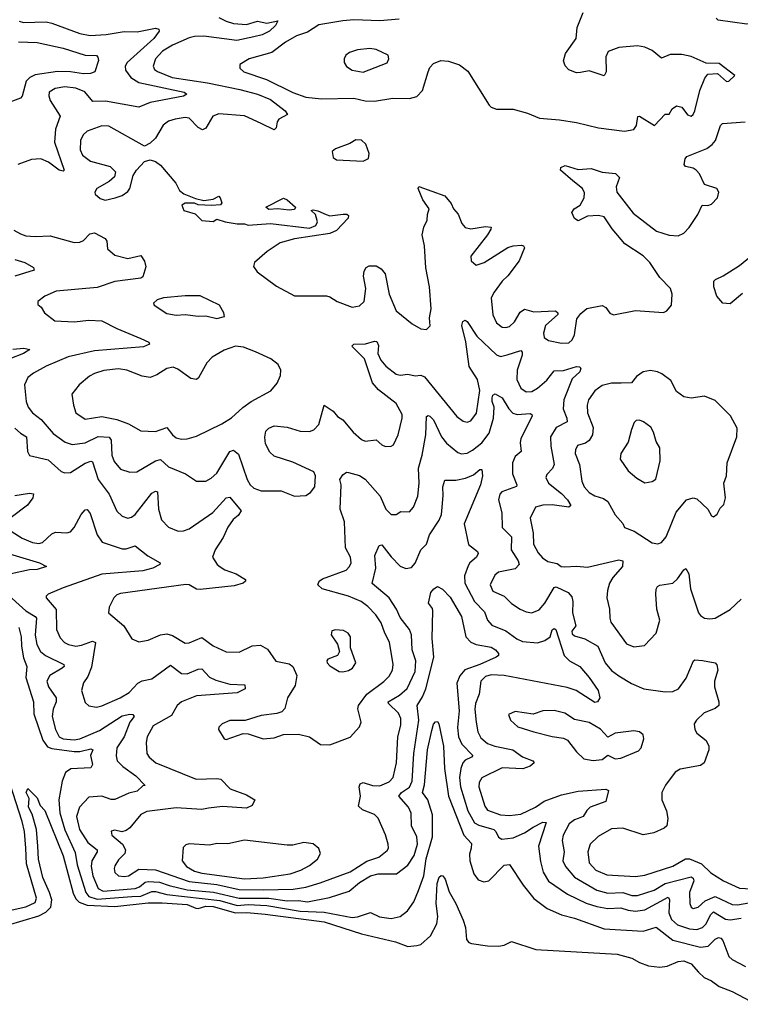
# Model space of a CAD drawing. Extents: x 1550320 to 1685906, y 509093 to 640511.
# Tile 12 of 256: x 1564661 to 1568550, y 518001 to 523317. Entities that reach past the tile are written whole.
import ezdxf

# ---------------------------------------------------------------- set-up
doc = ezdxf.new("R2010")
doc.units = 0

msp = doc.modelspace()

# ---------------------------------------------------------------- linework, layer by layer
at = {"layer": '0CON20XD'}
for points in [[(1564658.3, 523308.3), (1564681.5, 523301.5), (1564804.3, 523304.3), (1564835, 523298.6), (1564985, 523242.7), (1565042.2, 523232.2), (1565127.1, 523237.1), (1565225, 523253), (1565295, 523250.6), (1565395, 523270.3), (1565412.5, 523265), (1565414.5, 523255), (1565384.7, 523215), (1565240.4, 523085), (1565231.1, 523065), (1565232.7, 523045), (1565260.7, 523005), (1565305, 522977), (1565548.8, 522925), (1565563.8, 522915), (1565545.8, 522904.2), (1565365, 522870), (1565305, 522843.8), (1565125, 522876.7), (1565055.3, 522875.3), (1565012.5, 522927.5), (1564965, 522946.2), (1564905.7, 522954.3), (1564852, 522945), (1564820, 522925), (1564818.2, 522905), (1564825, 522880.8), (1564880, 522795), (1564854.8, 522725.2), (1564848.8, 522655), (1564901.2, 522505), (1564895, 522498.8), (1564875, 522504.4), (1564817.5, 522547.5), (1564775, 522564.7), (1564725, 522562.7), (1564650.8, 522535)], [(1565735, 523328.9), (1565775, 523307.9), (1565815, 523295.7), (1565885, 523291.4), (1565945, 523308.1), (1565995, 523298.5), (1566055, 523310), (1566042.5, 523285), (1566010, 523255), (1565969.2, 523235), (1565925, 523224), (1565833.5, 523203.5), (1565655, 523227.3), (1565605, 523226.6), (1565575, 523219.2), (1565485, 523180), (1565432.8, 523147.2), (1565394.6, 523105), (1565380.9, 523065), (1565387.9, 523047.9), (1565405, 523036.2), (1565484.2, 523004.2), (1565675, 522976.1), (1565849.2, 522939.2), (1565945.2, 522915.2), (1566015, 522886.2), (1566094, 522825), (1566106.2, 522805), (1566060, 522780), (1566050.8, 522765), (1566045, 522732.5), (1566035, 522722), (1565964.2, 522755.8), (1565875, 522797.7), (1565735, 522808.8), (1565704.4, 522795), (1565665, 522730.8), (1565648.3, 522721.7), (1565625, 522735.5), (1565575, 522784.4), (1565555, 522788.2), (1565499.5, 522780.5), (1565465, 522768.2), (1565435, 522747.8), (1565393.4, 522676.6), (1565365, 522649.2), (1565335, 522633.8), (1565142.7, 522742.7), (1565105, 522744.2), (1565025.5, 522714.5), (1565004.6, 522695.4), (1564989.5, 522665), (1564987.3, 522615), (1565000.5, 522585), (1565043.7, 522553.7), (1565148.8, 522525), (1565178, 522495), (1565172.5, 522467.5), (1565145, 522443.8), (1565078, 522405), (1565066, 522385), (1565068.8, 522375), (1565095, 522351.2), (1565121.7, 522341.7), (1565175.8, 522354.2), (1565215, 522366.7), (1565245, 522390), (1565255.8, 522405), (1565274, 522475), (1565292, 522505), (1565335, 522551.2), (1565365, 522560), (1565395, 522550.8), (1565420.7, 522530.7), (1565504.5, 522434.5), (1565524.3, 522395), (1565547, 522377), (1565610.7, 522350.7), (1565655, 522340), (1565705, 522347.1), (1565735, 522363.8), (1565743.8, 522355), (1565752.5, 522327.5), (1565745, 522317.5), (1565697, 522313), (1565625, 522317.5), (1565605, 522326.2), (1565554.6, 522325.4), (1565536.7, 522315), (1565547, 522287), (1565608.3, 522268.3), (1565645, 522233.3), (1565705, 522227.5), (1565725, 522240), (1565770, 522225), (1565835, 522214.2), (1565875, 522214), (1565895, 522206.7), (1566015, 522216.7), (1566225, 522191.4), (1566260, 522205), (1566268.8, 522225), (1566257.5, 522265), (1566233.6, 522286.4), (1566245, 522290), (1566270, 522285), (1566315, 522264.2), (1566335, 522257.1), (1566406.1, 522266.1), (1566426.1, 522266.1), (1566435, 522260), (1566433.3, 522245), (1566371.3, 522178.7), (1566335, 522161.8), (1566145, 522133.8), (1566067.3, 522112.7), (1565996.9, 522065), (1565928.6, 522005), (1565923.3, 521985), (1565943.1, 521955), (1566047.9, 521877.9), (1566145, 521826), (1566316.6, 521826.6), (1566335, 521821.4), (1566373.8, 521795), (1566455, 521764), (1566495, 521771.4), (1566520.5, 521795), (1566528.9, 521865), (1566517.3, 521932.7), (1566520.8, 521959.2), (1566531.5, 521978.5), (1566547.3, 521987.3), (1566585, 521988.1), (1566612, 521972), (1566633.1, 521945), (1566654.6, 521835), (1566692.5, 521745), (1566778.8, 521675), (1566825, 521648), (1566855.7, 521644.3), (1566875.7, 521664.3), (1566873.4, 521706.6), (1566882.5, 521755), (1566873.5, 521875), (1566853, 521977), (1566845.6, 522095), (1566833.3, 522155), (1566842.8, 522197.2), (1566860.8, 522235), (1566861.4, 522265), (1566870.8, 522295), (1566836.7, 522345), (1566810.8, 522405), (1566815, 522416.7), (1566956.2, 522366.2), (1566990, 522325), (1567002.5, 522295), (1567026.5, 522266.5), (1567046.3, 522216.3), (1567065, 522195.5), (1567095, 522188.2), (1567175, 522200), (1567205, 522197.5), (1567203.8, 522185), (1567185, 522156), (1567095, 522040.8), (1567097.8, 522015), (1567125, 521990.6), (1567167.1, 522005), (1567295, 522087.3), (1567325, 522096.7), (1567368.6, 522098.6), (1567380, 522095), (1567385.6, 522085), (1567356.9, 522015), (1567295.3, 521934.7), (1567264.6, 521905), (1567220.9, 521845), (1567206.2, 521815), (1567215, 521722.5), (1567235, 521680.8), (1567265, 521657.1), (1567285, 521654.4), (1567305, 521660.6), (1567330.6, 521685), (1567362, 521738), (1567385, 521753.1), (1567435, 521739.7), (1567552.5, 521745), (1567565.7, 521735), (1567564.3, 521725), (1567498.2, 521665), (1567488.2, 521625), (1567490.8, 521600.8), (1567514, 521584), (1567585, 521570.4), (1567625, 521572.9), (1567642.1, 521587.9), (1567655.5, 521615), (1567668.3, 521701.7), (1567688.7, 521731.3), (1567721.9, 521758.1), (1567805, 521773.1), (1567823.6, 521763.6), (1567845, 521732.9), (1567865, 521723.3), (1567985, 521746.5), (1568135, 521736), (1568153.3, 521745), (1568179.2, 521775), (1568182.7, 521835), (1568173.3, 521865), (1568115.2, 521925.2), (1568061.8, 522005), (1568025, 522042), (1567925.8, 522105.8), (1567858.5, 522188.5), (1567815, 522253.1), (1567785, 522260.4), (1567724.5, 522255.5), (1567675, 522230), (1567655, 522243.8), (1567640, 522275), (1567653.8, 522295), (1567686, 522315), (1567707.1, 522355), (1567708.3, 522381.7), (1567698.6, 522405), (1567646.6, 522446.6), (1567578.8, 522505), (1567580.5, 522519.5), (1567605, 522530), (1567675, 522507.1), (1567745, 522512.9), (1567805, 522494.3), (1567877, 522487), (1567897.5, 522465), (1567880, 522415), (1567883.5, 522385), (1567971.7, 522271.7), (1568097.5, 522175), (1568165, 522153.6), (1568215, 522149.5), (1568245, 522164.4), (1568273.5, 522195), (1568320.6, 522265), (1568344.3, 522315.7), (1568375, 522313.8), (1568395, 522320), (1568426.7, 522355), (1568433.3, 522385), (1568422.5, 522405), (1568357, 522427), (1568329.2, 522485), (1568312, 522505), (1568295, 522515.6), (1568254.4, 522524.4), (1568246, 522535), (1568252.5, 522565), (1568262.1, 522577.9), (1568368.8, 522621.2), (1568397.7, 522642.3), (1568416.7, 522665), (1568442.5, 522745), (1568453.1, 522756.9), (1568575.4, 522764.6)], [(1566709.8, 523320.2), (1566605, 523310.4), (1566465, 523316.5), (1566405, 523310.3), (1566275, 523289.1), (1566215, 523248.5), (1566155, 523229.2), (1566095, 523195.3), (1566021.2, 523138.8), (1565900, 523105), (1565850, 523075), (1565850, 523055), (1565870, 523035), (1565993.4, 522993.4), (1566135, 522923.2), (1566205, 522898.8), (1566289.1, 522889.2), (1566465, 522893.8), (1566525, 522878.5), (1566575, 522876.5), (1566675, 522892.2), (1566765, 522890.6), (1566805, 522902.5), (1566835.7, 522935), (1566864.6, 523035.4), (1566875, 523058), (1566895, 523080), (1566933.9, 523096.1), (1566975, 523093.3), (1567035, 523073.3), (1567078.8, 523038.8), (1567194.5, 522854.5), (1567205, 522844.2), (1567235, 522832.9), (1567325, 522833.3), (1567402.1, 522812.1), (1567465.4, 522785.4), (1567575, 522776.9), (1567665, 522762.5), (1567785, 522733.2), (1567925, 522715.4)], [(1567925, 522715.4), (1567975, 522723.3), (1567988.8, 522745), (1567996.7, 522793.3), (1568005, 522796.7), (1568087.5, 522745), (1568145, 522806.7), (1568165, 522807.5), (1568182, 522835), (1568205, 522852), (1568234.3, 522844.3), (1568265, 522803.3), (1568285, 522796.2), (1568296, 522805), (1568303.8, 522825), (1568331.4, 522935), (1568358.3, 523001.7), (1568375, 523022.5), (1568427, 523027), (1568475, 522983.8), (1568487.5, 522985), (1568520, 523015), (1568435, 523080), (1568365, 523081.2), (1568285, 523117.1), (1568235, 523128.6), (1568171.1, 523128.9), (1568125, 523108.8), (1568075, 523150.6), (1568035, 523168.2), (1567995, 523176.2), (1567895, 523167.3), (1567837.5, 523145), (1567824.5, 523115.5), (1567826, 523035), (1567815, 523013.3), (1567735, 523040), (1567688.3, 523031.7), (1567665, 523030), (1567625, 523046.7), (1567605, 523067.5), (1567596.2, 523095), (1567606.2, 523135), (1567664.2, 523215), (1567670, 523275), (1567702.5, 523355)], [(1569075, 523316.7), (1568955, 523307.6), (1568875, 523314.1), (1568765, 523306.5), (1568675, 523308.1), (1568585, 523293.4), (1568430, 523315), (1568420, 523325)], [(1564655, 523197.1), (1564755, 523193.2), (1564895, 523163.3), (1565015, 523124.5), (1565075, 523123.8), (1565083.8, 523115), (1565086.1, 523096.1), (1565066.2, 523035), (1565043, 523027), (1565005.3, 523024.7), (1564935, 523035.3), (1564865, 523036.8), (1564745, 523019.7), (1564716, 523004), (1564695.8, 522984.2), (1564675.3, 522904.7), (1564665, 522892.9), (1564579.8, 522860.2)], [(1566515, 523033.8), (1566645, 523084), (1566654, 523105), (1566648.8, 523125), (1566585, 523156.2), (1566551.2, 523161.2), (1566485, 523154.3), (1566440.2, 523139.8), (1566422, 523125), (1566412, 523105), (1566412.5, 523085), (1566424.4, 523064.4), (1566455, 523043.5), (1566515, 523033.8)], [(1566515, 522553.8), (1566543, 522567), (1566546.4, 522593.6), (1566528.8, 522645), (1566505, 522665.8), (1566475, 522668.6), (1566442.5, 522647.5), (1566365, 522620), (1566347.5, 522605), (1566353, 522573), (1566370.7, 522560.7), (1566515, 522553.8)], [(1566115, 522288), (1566055, 522296), (1566005, 522292.5), (1565990, 522305), (1566085, 522352.9), (1566103.8, 522345), (1566150, 522305), (1566145, 522292.5), (1566115, 522288)], [(1564630.5, 522180.5), (1564665, 522160.5), (1564695, 522150.5), (1564745, 522145.5), (1564825, 522149.5), (1564955, 522114.4), (1564985, 522115.5), (1565005.3, 522124.7), (1565039.6, 522160.4), (1565065, 522165.4), (1565122.9, 522135), (1565131.2, 522121.2), (1565135, 522080), (1565175, 522045.6), (1565245, 522028.2), (1565315, 522043.3), (1565335, 522013.8), (1565342.1, 521982.1), (1565325, 521928.1), (1565315, 521922), (1565175, 521902.9), (1565079.1, 521870.9), (1564858.9, 521851.1), (1564796.2, 521825), (1564760, 521795), (1564759.3, 521779.3), (1564776.7, 521765), (1564796, 521735), (1564851.8, 521691.8), (1564955, 521686.1), (1565035, 521694.5), (1565105, 521690.9), (1565185, 521649.5), (1565315.8, 521595.8)], [(1568561.8, 521838.2), (1568495, 521783.3), (1568455, 521786.7), (1568423.8, 521825), (1568407.5, 521875), (1568407.5, 521905), (1568416.1, 521913.9), (1568457, 521933), (1568545, 521990.5), (1568605, 522039.1)], [(1564635, 522022.3), (1564688.8, 522005), (1564735, 521978.8), (1564740, 521965), (1564635, 521931.5)], [(1565725, 521704.2), (1565766.2, 521715), (1565762, 521735), (1565738.8, 521775), (1565635.7, 521825.7), (1565554.2, 521825.8), (1565437.5, 521815), (1565402.5, 521805), (1565383.6, 521786.4), (1565386.7, 521775), (1565455, 521730), (1565505, 521721.9), (1565555, 521724.4), (1565625, 521715.6), (1565665, 521717.1), (1565725, 521704.2)], [(1565315.8, 521595.8), (1565358.8, 521575), (1565361.2, 521565), (1565329.4, 521550.6), (1565065, 521528.4), (1564922.6, 521497.4), (1564805, 521446.9), (1564735, 521408.2), (1564705, 521384.2), (1564687.1, 521345), (1564696.4, 521255), (1564706.5, 521225), (1564731.1, 521195), (1564777.5, 521157.5), (1564842.7, 521082.7), (1564906.4, 521036.4), (1564945, 521023.9), (1565015, 521032.2), (1565085, 521066.7), (1565143.6, 521063.7), (1565155, 521046.7), (1565159.1, 520965), (1565171, 520931), (1565205, 520890), (1565255, 520874.6), (1565293.6, 520876.4), (1565394.8, 520935.2), (1565421.6, 520941.6), (1565465, 520902.2), (1565556, 520865), (1565615, 520825.7), (1565665, 520825.6), (1565695, 520841.1), (1565725, 520868.8), (1565795, 520985.6), (1565815, 520992.5), (1565841.9, 520971.9), (1565887.9, 520835), (1565905.5, 520805), (1565925, 520787.3), (1565965, 520773.8), (1566073.1, 520773.1), (1566145, 520744.3), (1566205, 520748.2), (1566231.1, 520765), (1566254.3, 520795), (1566257.3, 520855), (1566247.8, 520875), (1566135, 520927.1), (1566035, 520960.9), (1566011.7, 520981.7), (1565987.4, 521027.4), (1565983.8, 521063.8), (1565989.5, 521095), (1566005, 521112.2), (1566035, 521124.5), (1566105, 521117.8), (1566175, 521094.6), (1566225, 521093.8), (1566248.1, 521101.9), (1566275, 521130.8), (1566305, 521235.8), (1566353.4, 521203.4), (1566376.2, 521175), (1566405, 521156), (1566460.7, 521090.7), (1566505, 521050), (1566525, 521042.1), (1566585, 521049.2), (1566615, 521020.8), (1566635, 521011.9), (1566665, 521014.2), (1566677.6, 521022.4), (1566704.3, 521075), (1566725.4, 521165), (1566724.4, 521185), (1566692.7, 521245), (1566597.7, 521317.7), (1566565.5, 521355.5), (1566522, 521485), (1566453.3, 521555), (1566465, 521565.8), (1566526.7, 521566.7), (1566575, 521580.6), (1566588.5, 521578.5), (1566597.6, 521557.6), (1566593.8, 521515), (1566609.4, 521479.4), (1566636.9, 521446.9), (1566693.6, 521403.6), (1566715, 521397.2), (1566755, 521402.2), (1566795, 521393.6), (1566825, 521397.3), (1566845, 521389.1), (1567020, 521175), (1567055, 521149.4), (1567075, 521144.4), (1567095, 521151.4), (1567126.9, 521193.1), (1567144.7, 521315), (1567131.6, 521375), (1567086.9, 521445), (1567068, 521578), (1567047.9, 521665), (1567052.5, 521687.5), (1567065, 521694), (1567075, 521688), (1567127.8, 521607.8), (1567235, 521507.3), (1567255, 521497.9), (1567292.4, 521507.6), (1567365, 521530.6), (1567372.7, 521522.7), (1567373.2, 521505), (1567346, 521425), (1567343.1, 521375), (1567365, 521328.1), (1567395, 521308.2), (1567425, 521309.2), (1567455, 521326.9), (1567505, 521370.4), (1567545, 521421.8), (1567595, 521423.5), (1567665, 521444.7), (1567682.8, 521442.8), (1567689.1, 521435), (1567684.5, 521415), (1567642.9, 521377.1), (1567598.4, 521265), (1567593.3, 521215), (1567613.4, 521165), (1567615.5, 521145), (1567556.7, 521115), (1567526.2, 521065), (1567527.3, 521015), (1567544.6, 520915), (1567536.6, 520893.4), (1567505, 520862), (1567500, 520845), (1567514.4, 520815), (1567585, 520759.1), (1567617.7, 520725), (1567635.7, 520694.3), (1567624.4, 520685.6), (1567535, 520698.4), (1567483.4, 520696.6), (1567445, 520685.4), (1567416.5, 520625), (1567431.2, 520545), (1567434.7, 520485), (1567459, 520439), (1567481.9, 520411.9), (1567512, 520392), (1567561.8, 520381.8), (1567584, 520364), (1567602.2, 520362.2), (1567665, 520365.8), (1567725, 520360.6), (1567895, 520400.6), (1567915.8, 520395), (1567914.3, 520365), (1567862.5, 520305), (1567844.5, 520275), (1567833.2, 520235), (1567830.4, 520195), (1567844.5, 520135), (1567845.4, 520085.4), (1567851.8, 520065), (1567935, 519946.9), (1567975, 519930.4), (1568032.2, 519937.8), (1568095.6, 520005), (1568115.5, 520075), (1568099.1, 520135), (1568094.5, 520214.5), (1568095, 520242.5), (1568103.8, 520256.2), (1568116.4, 520263.6), (1568185, 520275.6), (1568211.4, 520298.6), (1568245, 520347.5), (1568255, 520353.3), (1568271.8, 520325), (1568281.5, 520245), (1568323.3, 520115), (1568335, 520099.5), (1568356.5, 520086.5), (1568385, 520081.8), (1568415, 520085.3), (1568495, 520133.1), (1568555, 520188.1)], [(1565535, 521051.5), (1565565, 521053.5), (1565615, 521068.1), (1565752.5, 521135), (1565805, 521167.8), (1565865, 521223.1), (1565910, 521255), (1566016.6, 521313.4), (1566051.4, 521355), (1566068.1, 521395), (1566070.8, 521425), (1566055.7, 521455), (1566016, 521485), (1565934.5, 521524.5), (1565869.7, 521549.7), (1565825.9, 521554.1), (1565765, 521531.9), (1565699.2, 521495), (1565671.9, 521465), (1565626, 521384), (1565615, 521374.4), (1565585, 521380), (1565515, 521430.8), (1565490, 521440), (1565455, 521434.3), (1565401.2, 521398.8), (1565365, 521385.4), (1565321.5, 521391.5), (1565240, 521425), (1565195, 521431.2), (1565115, 521422.7), (1565065, 521407.3), (1565037.8, 521392.2), (1564982, 521345), (1564942.5, 521295), (1564951.2, 521235), (1564965, 521193.8), (1565015, 521160.6), (1565104.6, 521175.4), (1565185, 521158.4), (1565248.6, 521135), (1565315, 521097.1), (1565395, 521093.5), (1565455, 521115.6), (1565485.3, 521075.3), (1565505, 521059.5), (1565535, 521051.5)], [(1564625, 521538.7), (1564682.9, 521542.9), (1564716.7, 521536.7), (1564682.5, 521515), (1564533.4, 521456.6)], [(1568105, 520486.7), (1568125, 520493.5), (1568149.6, 520525), (1568202.8, 520657.2), (1568259.2, 520725), (1568295, 520735.5), (1568315, 520729.4), (1568374, 520675), (1568395, 520637.5), (1568405, 520632.5), (1568425, 520646.7), (1568441.2, 520678.8), (1568460.5, 520699.5), (1568469.4, 520735), (1568460, 520815), (1568475.8, 520855), (1568478.9, 520925), (1568531.1, 521065), (1568532, 521112), (1568497.6, 521177.6), (1568415, 521260), (1568355.9, 521284.1), (1568285, 521274.3), (1568245, 521280.8), (1568205, 521310), (1568175, 521368.8), (1568126.2, 521405), (1568103.3, 521415), (1568065, 521422.9), (1568025, 521415.6), (1567989.4, 521390.6), (1567963, 521357), (1567906.1, 521353.9), (1567855, 521353.9), (1567805, 521341.8), (1567765, 521313.5), (1567730.5, 521265), (1567723.8, 521235), (1567724.6, 521195), (1567755.3, 521115.3), (1567752.9, 521075), (1567735, 521044.6), (1567715, 521031.3), (1567671.9, 521018.1), (1567660, 520995), (1567659.5, 520975), (1567682.3, 520915), (1567694.7, 520825), (1567708, 520795), (1567734.4, 520764.4), (1567765, 520746.5), (1567811, 520731), (1567834.8, 520714.8), (1567875, 520644.3), (1567916.2, 520596.2), (1567924.6, 520574.6), (1567976.3, 520556.3), (1568075, 520492.2), (1568105, 520486.7)], [(1564635, 521111.9), (1564665, 521084.2), (1564697.5, 521065), (1564704.2, 520985), (1564714.4, 520964.4), (1564815, 520941.3), (1564885, 520877.8), (1564905, 520871.1), (1564935, 520871.8), (1565015, 520922), (1565045, 520932.7), (1565055, 520930), (1565085.3, 520835), (1565145, 520755.7), (1565185, 520664.3), (1565215, 520636.9), (1565245, 520625.6), (1565265, 520630.5), (1565285, 520645.5), (1565375, 520760), (1565395, 520771.9), (1565405, 520767.5), (1565410.6, 520675), (1565426.2, 520616.2), (1565465, 520577.1), (1565515.7, 520555.7), (1565545, 520557.5), (1565575, 520568.5), (1565704.3, 520655.7), (1565775, 520735.7), (1565795, 520739.2), (1565856.7, 520665), (1565840, 520640), (1565812.4, 520617.6), (1565785, 520577.8), (1565759.3, 520520.7), (1565715.4, 520455), (1565702.5, 520415), (1565726.9, 520375), (1565742.7, 520362.7), (1565767.6, 520347.6), (1565830, 520325), (1565880, 520295), (1565880, 520285), (1565866.7, 520275), (1565819.3, 520260.8), (1565635, 520239.7), (1565615, 520242.7), (1565575.4, 520265.4), (1565557.7, 520267.7), (1565205, 520218.5), (1565185, 520211.1), (1565169.4, 520195), (1565143.8, 520145), (1565140, 520115), (1565223.8, 520043.8), (1565266.2, 519975), (1565305, 519957.5), (1565355, 519966.9), (1565421.2, 519995), (1565455, 520000.4), (1565485, 519992.5), (1565555, 519951.5), (1565575, 519953.1), (1565645, 519980.8), (1565705, 519936.1), (1565775, 519903.6), (1565845, 519903.1), (1565915, 519937.3), (1565960.3, 519940.3), (1565997.8, 519917.8), (1566042.8, 519852.8), (1566115, 519838.5), (1566134.6, 519824.6), (1566156.4, 519776.4), (1566148.2, 519721.7), (1566106.4, 519655), (1566092.7, 519597.3), (1566075, 519580.6), (1566048.9, 519571.1), (1565965, 519561.1), (1565877.3, 519532.7), (1565795, 519534), (1565753.3, 519515), (1565735, 519497.5), (1565734, 519485), (1565763.9, 519433.9), (1565775, 519430), (1565867.7, 519462.3), (1565895, 519460.8), (1565975, 519433.8), (1566035, 519439.2), (1566085, 519458.6), (1566165, 519460), (1566225, 519445.7), (1566285, 519403.3), (1566335, 519401.2), (1566445, 519443.8), (1566495, 519498.8), (1566504.2, 519525), (1566485.5, 519595.5), (1566490, 519615), (1566535, 519676.2), (1566626.4, 519743.6), (1566655, 519772.2), (1566672.5, 519805), (1566676.2, 519835), (1566656.4, 519956.3), (1566630.9, 520005), (1566611.5, 520061.5), (1566583, 520103), (1566539, 520149), (1566504.3, 520175), (1566434.8, 520204.8), (1566293.8, 520245), (1566270.8, 520265), (1566277.5, 520285), (1566295, 520298.5), (1566422.5, 520345), (1566441.4, 520365), (1566450, 520385), (1566445.6, 520415), (1566420, 520465), (1566414.6, 520605), (1566391.1, 520675), (1566396.4, 520805), (1566388.9, 520835), (1566405, 520859.4), (1566425, 520874.2), (1566435, 520872.9), (1566495, 520856.1), (1566525, 520835.4), (1566606.6, 520745), (1566637.8, 520675), (1566665, 520645.6), (1566692.5, 520645), (1566717.5, 520662.5), (1566765, 520659.4), (1566785.6, 520685), (1566810, 520745), (1566817.1, 520815), (1566813.2, 520895), (1566833.6, 520965), (1566853.5, 521075), (1566855.9, 521174.1), (1566865, 521180), (1566875, 521175.6), (1566895, 521156.7), (1566937.9, 521065), (1566965, 521030.3), (1567025, 520980), (1567045, 520973.1), (1567075, 520976.9), (1567105, 520992.1), (1567155, 521032.5), (1567195, 521084.4), (1567218, 521165), (1567222.4, 521225), (1567210.2, 521255), (1567210.2, 521275), (1567215, 521290.5), (1567226.9, 521296.9), (1567265, 521275.6), (1567300.8, 521215), (1567323, 521193), (1567345, 521185.9), (1567415, 521190.5), (1567425.3, 521185.3), (1567426.9, 521176.9), (1567365.7, 521055), (1567361.9, 521031.9), (1567366.7, 520985), (1567335, 520958.5), (1567320, 520925), (1567320.3, 520865), (1567344.3, 520805.7), (1567342.8, 520797.2), (1567262.7, 520767.3), (1567252.2, 520755), (1567245.5, 520725), (1567263.8, 520655), (1567264.5, 520575), (1567314.7, 520525), (1567314.2, 520455), (1567351.2, 520395), (1567357.1, 520375), (1567335, 520352.7), (1567244.4, 520335), (1567225, 520317.1), (1567199.6, 520265), (1567215, 520231.8), (1567275.3, 520205.3), (1567314.8, 520164.8), (1567361.9, 520135), (1567395, 520119.6), (1567425, 520115.4), (1567465, 520130), (1567495, 520166.4), (1567545, 520250.6), (1567555.4, 520255.4), (1567621.4, 520225), (1567640.5, 520200.5), (1567646.6, 520175), (1567644.6, 520115), (1567662.3, 520045), (1567641.1, 520015), (1567641.8, 520001.8), (1567655, 519990.8), (1567710.8, 519975), (1567781.8, 519935), (1567820.5, 519845), (1567855, 519803.6), (1567895, 519774.5), (1567963.3, 519733.3), (1568030, 519705), (1568145, 519687.5), (1568185, 519690), (1568215.8, 519705), (1568258, 519762), (1568296.7, 519855), (1568305, 519861.2), (1568345, 519858), (1568413.8, 519843.8), (1568423.9, 519833.9), (1568428, 519805), (1568410.5, 519745), (1568410.5, 519715)], [(1568035, 520816.7), (1568075, 520823.3), (1568093.9, 520836.1), (1568117.5, 520935), (1568115.7, 521005.7), (1568095, 521040), (1568080.6, 521090.6), (1568066.2, 521116.2), (1568026.7, 521145), (1568005, 521154), (1567987.7, 521152.3), (1567977.3, 521142.7), (1567962, 521105), (1567945, 521036.7), (1567905.8, 520975), (1567902, 520945), (1567945, 520881.2), (1567991.2, 520841.2), (1568035, 520816.7)], [(1565679.5, 519059.5), (1565645, 519053.8), (1565505, 519062), (1565348.1, 519041.9), (1565314.7, 519025.3), (1565255.3, 518954.7), (1565235, 518939.4), (1565213, 518933), (1565175, 518942), (1565155, 518936.7), (1565158, 518915), (1565215.3, 518865.3), (1565233.1, 518835), (1565229.2, 518815), (1565195, 518780.8), (1565175, 518748.8), (1565170.6, 518735), (1565175, 518712), (1565194, 518695), (1565225, 518691.1), (1565249.2, 518695), (1565305, 518730.8), (1565395, 518726.9), (1565575, 518664.6), (1565725, 518648.5), (1565845, 518620.6), (1565975, 518619.2), (1566136.6, 518623.4), (1566205, 518633), (1566283.1, 518656.9), (1566445, 518716.5), (1566535, 518773.4), (1566600, 518795), (1566645, 518832), (1566651.1, 518845), (1566650, 518865), (1566635.4, 518915.4), (1566595.3, 519005.3), (1566575, 519026.7), (1566511.3, 519051.3), (1566490.2, 519070.2), (1566499.6, 519125), (1566493.3, 519175), (1566499.1, 519190.9), (1566515, 519199.5), (1566565, 519183.3), (1566605, 519180), (1566655, 519202.9), (1566675.9, 519225), (1566694.1, 519305), (1566701.3, 519445), (1566717.3, 519507.3), (1566717.5, 519545), (1566705, 519572.2), (1566651.1, 519625), (1566649.1, 519635), (1566710.2, 519669.8), (1566753, 519707), (1566795, 519797.5), (1566799.5, 519855), (1566778.6, 519915), (1566775.8, 519995), (1566765.3, 520025), (1566715, 520088.9), (1566694.4, 520135), (1566655.2, 520195.2), (1566563.1, 520273.1), (1566583.2, 520355), (1566578.1, 520425), (1566601.2, 520478.8), (1566615, 520481.2), (1566666.1, 520416.1), (1566715, 520366.5), (1566745, 520354.6), (1566775, 520358.9), (1566795, 520382), (1566825.7, 520454.3), (1566856.5, 520485), (1566872.9, 520535), (1566925.7, 520615), (1566937.8, 520645), (1566940.6, 520685), (1566947.2, 520747.2), (1566944.5, 520795.5), (1566955, 520830), (1567015, 520831.5), (1567067.8, 520842.2), (1567109.8, 520860.2), (1567145, 520888.9), (1567155, 520889.2), (1567158.9, 520855), (1567147.6, 520805), (1567060, 520595), (1567083.9, 520483.9), (1567131.1, 520445), (1567135.6, 520435), (1567125.7, 520415), (1567090, 520385), (1567080.9, 520369.1), (1567062.4, 520315), (1567063.2, 520275), (1567115.5, 520175.5), (1567170.1, 520120.1), (1567185.4, 520075), (1567208.3, 520048.3), (1567285, 520017.5), (1567343.4, 519973.4), (1567375, 519959.2), (1567455, 519951.9), (1567495, 519965.3), (1567523.1, 519985), (1567535, 520022), (1567545, 520029.2), (1567555, 520024.2), (1567599.1, 519885), (1567628.9, 519855), (1567684, 519824), (1567734.8, 519764.8), (1567782.2, 519695), (1567791.2, 519655), (1567780, 519635), (1567765, 519631.1), (1567664.8, 519694.8), (1567615, 519712.4), (1567275, 519776.2), (1567205, 519779.2), (1567175, 519771.8), (1567150, 519745), (1567141.5, 519675), (1567121.1, 519625), (1567117.8, 519595), (1567123.8, 519523.8), (1567132.7, 519472.7), (1567149.9, 519439.9), (1567185, 519408.8), (1567224.5, 519394.5), (1567321.9, 519375), (1567375, 519336.5), (1567430, 519315), (1567438, 519305), (1567415, 519286.9), (1567377.1, 519272.9), (1567265, 519277.1), (1567155, 519223.3), (1567140.8, 519199.2), (1567138.7, 519175), (1567170.4, 519070.4), (1567185, 519049.2), (1567255, 519024.3), (1567305, 519021.1), (1567365, 519028.6), (1567444.8, 519065.2), (1567491.5, 519098.5), (1567585, 519132), (1567675, 519151.7), (1567825, 519163.3), (1567838.9, 519155), (1567824.2, 519095.8), (1567740, 519065), (1567722.1, 519047.9), (1567702.5, 519015), (1567675.3, 519004.7), (1567655, 518997.7), (1567626.2, 518975), (1567594, 518915), (1567588.4, 518885), (1567599.5, 518825), (1567592.9, 518775), (1567606.9, 518745), (1567655, 518687.3), (1567775, 518617.2), (1567835, 518601.1), (1567915, 518604.3), (1567965, 518588), (1567995, 518587.8), (1568085, 518617.7), (1568145, 518654.2), (1568285, 518690), (1568295, 518682.9), (1568298.2, 518668.2), (1568276, 518605), (1568278.1, 518545), (1568284.3, 518525), (1568295, 518518.6), (1568322, 518525), (1568360.3, 518559.7), (1568415, 518583.2), (1568505, 518540.5), (1568535, 518538.8), (1568595, 518548.3)], [(1564635, 520747.5), (1564715, 520760.9), (1564736.2, 520756.2), (1564732.1, 520735), (1564703.2, 520695), (1564615, 520628.9)], [(1564615.8, 520555), (1564675, 520517.5), (1564730, 520495), (1564765, 520489.1), (1564783.8, 520495), (1564835, 520541.1), (1564855, 520550), (1564915, 520545.6), (1564935, 520551.9), (1564955, 520575.7), (1564993.5, 520645), (1565015, 520670), (1565025, 520672.5), (1565041.2, 520651.2), (1565079.7, 520535), (1565106.9, 520496.9), (1565215, 520460.4), (1565235, 520460), (1565285, 520476.9), (1565352.3, 520422.3), (1565420, 520385), (1565416.7, 520375), (1565380, 520355), (1565325, 520342), (1565105, 520323.4), (1564895, 520250), (1564814.6, 520215.4), (1564804.2, 520205), (1564804.4, 520195), (1564857.4, 520132.6), (1564859.6, 520025), (1564880.1, 519980.1), (1564903.1, 519955), (1564925, 519943.8), (1564965, 519935.3), (1564995, 519939.4), (1565055, 519961.2), (1565070, 519955), (1565048, 519822), (1565029.4, 519770.6), (1565005, 519736.7), (1564995.7, 519695), (1565015, 519631.2), (1565035, 519611.9), (1565075, 519605.6), (1565105, 519612.3), (1565204.3, 519655), (1565251.9, 519685), (1565298, 519735), (1565323, 519747), (1565375, 519758.5), (1565475, 519832.5), (1565535, 519787.3), (1565565, 519786.2), (1565625, 519810), (1565645, 519812.2), (1565685, 519766.5), (1565720.4, 519750.4), (1565795, 519730), (1565875.8, 519725.8), (1565877.5, 519705), (1565835, 519682.7), (1565615, 519666.7), (1565534.4, 519635), (1565511.5, 519615), (1565480, 519560), (1565381.5, 519505), (1565350, 519445), (1565344.5, 519415), (1565346.9, 519355), (1565359.4, 519335), (1565395.7, 519305), (1565613.3, 519216.7), (1565725, 519220.4), (1565746.1, 519216.1), (1565797.5, 519165), (1565885, 519132.5), (1565930, 519105), (1565915.5, 519074.5), (1565885, 519059.5), (1565755, 519068.5), (1565679.5, 519059.5)], [(1564515, 520460), (1564768, 520385), (1564806.2, 520365), (1564755, 520349.3), (1564715, 520346.7), (1564614.7, 520325.3)], [(1564584.7, 520225), (1564695.2, 520125.2), (1564744.6, 520095), (1564751.8, 520085), (1564744.8, 519994.8), (1564754, 519944), (1564773.9, 519905), (1564800.5, 519885), (1564900, 519835), (1564900.4, 519825), (1564890.4, 519815), (1564823.4, 519776.6), (1564807.9, 519745), (1564816.2, 519715), (1564857.3, 519655), (1564857.6, 519635), (1564841.8, 519595), (1564837.3, 519555), (1564853.8, 519485), (1564873.5, 519445), (1564895, 519434), (1564955, 519429.6), (1564985, 519433.6), (1565091.1, 519478.9), (1565215, 519558.4), (1565255, 519568), (1565271.2, 519565), (1565278.5, 519555), (1565255, 519524.4), (1565225.2, 519444.8), (1565186.3, 519385), (1565182, 519342), (1565187.3, 519315), (1565217.1, 519285), (1565288, 519235), (1565337.5, 519182.5), (1565325, 519181.2), (1565295, 519151.8), (1565249.6, 519140.4), (1565175, 519106), (1565155, 519106), (1565105, 519125.4), (1565035, 519118.6), (1564983.8, 519065), (1564968.4, 519015), (1564984.3, 518945), (1565028.1, 518875), (1565078.5, 518835), (1565079.3, 518825), (1565049.7, 518775), (1565047.8, 518745), (1565056.5, 518695), (1565085, 518626.2), (1565112.2, 518612.2), (1565285, 518626.9), (1565307.6, 518635), (1565338.8, 518661.2), (1565354.9, 518665.1), (1565415, 518660), (1565467.5, 518642.5), (1565565, 518619.5), (1565707.3, 518607.3), (1565845, 518574.9), (1566005, 518574.9), (1566105, 518559.4), (1566165, 518561.5), (1566215, 518554.5), (1566332.9, 518577.1), (1566438.5, 518611.5), (1566495, 518659.5), (1566555, 518694.8), (1566595.2, 518704.8), (1566694.7, 518705.3), (1566755, 518751.8), (1566790.5, 518805), (1566808.1, 518865), (1566804.7, 518905), (1566776.1, 518965), (1566773.5, 519033.5), (1566758.9, 519065), (1566707.5, 519125), (1566721.8, 519145), (1566765, 519172.9), (1566779.2, 519205), (1566787.7, 519355), (1566815.9, 519535), (1566806.8, 519615), (1566835, 519660.4), (1566853, 519705), (1566896, 519875), (1566886.8, 519976.8), (1566891.4, 520125), (1566888.3, 520138.3), (1566867, 520167), (1566880, 520225), (1566896.2, 520245), (1566915, 520256), (1566942.3, 520242.3), (1566985, 520200), (1567045.3, 520095), (1567068.9, 519985), (1567095.9, 519955.9), (1567124, 519944), (1567205, 519928.9), (1567229.4, 519915), (1567245.8, 519895), (1567244.2, 519885), (1567232, 519875), (1567145, 519835.5), (1567062.6, 519807.4), (1567036.2, 519775), (1567020.5, 519735), (1567032.2, 519585), (1567024.4, 519495), (1567029.3, 519445), (1567046.4, 519405), (1567105.6, 519345), (1567099.2, 519335), (1567065, 519318.7), (1567052.2, 519305), (1567041.1, 519275), (1567034.8, 519225), (1567039.6, 519175), (1567079.6, 519045), (1567115, 518980.9), (1567138.5, 518968.5), (1567219.6, 518945), (1567230.9, 518935), (1567245, 518904.3), (1567262.6, 518892.6), (1567325, 518900.3), (1567385, 518927.4), (1567432, 518958), (1567485, 518984.4), (1567502.7, 518982.7), (1567461.4, 518855), (1567471.5, 518771.5), (1567485.3, 518715.3), (1567515.2, 518665.2), (1567618.1, 518595), (1567717.7, 518547.7), (1567775, 518529.5), (1567835, 518518.9), (1567905, 518521.6), (1567945, 518508.9), (1567985, 518504.8), (1568035, 518512), (1568159.9, 518579.9), (1568167, 518567), (1568163.9, 518495), (1568178.3, 518458.3), (1568210.5, 518430.5), (1568275, 518407.8), (1568315, 518405.3), (1568345, 518415.9), (1568365.1, 518434.9), (1568388.7, 518485), (1568405, 518500), (1568469.8, 518460.2), (1568495, 518456.4), (1568555, 518466.1)], [(1564657.5, 520035), (1564670, 519985), (1564670.2, 519935), (1564681.5, 519871.5), (1564700, 519825), (1564693.8, 519766.2), (1564735.3, 519635), (1564738.5, 519568.5), (1564786.8, 519426.8), (1564811.6, 519391.6), (1564835, 519382.1), (1564955, 519365.5), (1564985, 519366.3), (1565045, 519380.5), (1565055.5, 519375.5), (1565042.8, 519345), (1565054.3, 519295), (1565045, 519277.5), (1564937.7, 519272.3), (1564907.9, 519252.1), (1564890, 519205), (1564873.2, 519105), (1564877.2, 519035), (1564905, 518943.8), (1564961.5, 518821.5), (1564970.7, 518755), (1565017.7, 518605), (1565035, 518583.7), (1565079.1, 518569.1), (1565266.7, 518583.3), (1565315, 518584.7), (1565375, 518609.9), (1565395, 518610.1), (1565455, 518594.7), (1565742, 518562), (1565835, 518535.3), (1565895, 518539.4), (1565995, 518533.9), (1566175, 518504.3), (1566305, 518497.8), (1566455, 518470.2), (1566485, 518473.8), (1566555, 518496.5), (1566603, 518473), (1566665, 518464.4), (1566715, 518474.4), (1566754.2, 518505), (1566787.3, 518555), (1566813.6, 518616.3)], [(1566405, 519795.8), (1566435, 519804.2), (1566458, 519815), (1566475.8, 519845), (1566446.7, 519925), (1566445.8, 519985.8), (1566433.3, 520005), (1566408.8, 520018.8), (1566365, 520023.3), (1566345, 520017.5), (1566342.5, 519995), (1566376.2, 519945), (1566386.7, 519905), (1566376.1, 519883.9), (1566324.4, 519865), (1566318.5, 519855), (1566321.3, 519845), (1566335, 519828.5), (1566385, 519798), (1566405, 519795.8)], [(1568410.5, 519715), (1568434.2, 519635), (1568433.8, 519615), (1568415, 519597.5), (1568355, 519575.5), (1568312.5, 519535), (1568301.1, 519515), (1568303.5, 519485), (1568314.5, 519465), (1568365, 519426), (1568380, 519395), (1568379.2, 519375), (1568355.5, 519304.5), (1568335, 519290.8), (1568225, 519270), (1568198.8, 519255), (1568146, 519185), (1568125.8, 519145), (1568125.6, 519105), (1568152.1, 519045), (1568159.6, 519005), (1568154.2, 518965), (1568138.6, 518951.4), (1568083, 518927), (1568025, 518915.4), (1567915, 518951.8), (1567855, 518949.1), (1567783.2, 518906.8), (1567739.4, 518865), (1567726.4, 518825), (1567733.9, 518765), (1567770, 518725), (1567829.7, 518700.3), (1567985, 518690.7), (1568035, 518697.8), (1568185, 518747.1), (1568254.3, 518785.7), (1568275, 518787.4), (1568339.7, 518759.7), (1568391.3, 518711.3), (1568458.4, 518668.4), (1568545, 518628.1), (1568709.1, 518619.1)], [(1567755, 519316.7), (1567805, 519323.1), (1567835, 519346.2), (1567875, 519326.9), (1567905, 519330.6), (1568000.7, 519369.3), (1568015.7, 519385), (1568029.4, 519435), (1568025.7, 519455.7), (1568005, 519472.5), (1567975, 519476.7), (1567875, 519465.4), (1567835, 519442.9), (1567795, 519487.1), (1567735, 519521.9), (1567655, 519539.2), (1567602.6, 519572.6), (1567545, 519587.3), (1567485, 519585.6), (1567432.7, 519567.3), (1567335, 519581.2), (1567298.8, 519565), (1567309.2, 519535), (1567349.8, 519499.8), (1567435, 519472.5), (1567535, 519446.4), (1567595, 519437.8), (1567617.8, 519427.8), (1567665, 519363.8), (1567705.7, 519325.7), (1567755, 519316.7)], [(1566813.6, 518616.3), (1566841.2, 518695), (1566854.2, 518785.8), (1566889.6, 518905), (1566888.9, 519025), (1566863.8, 519105), (1566834.7, 519145), (1566845.3, 519185.3), (1566861.1, 519375), (1566885, 519480), (1566895, 519513.3), (1566905, 519526.2), (1566915, 519527.5), (1566923.8, 519515), (1566948.2, 519395), (1566954.1, 519275), (1566975.5, 519125), (1567058.3, 518915), (1567098.5, 518868.5), (1567096.8, 518843.3), (1567088.7, 518811.3), (1567090.7, 518775), (1567112.2, 518705), (1567135, 518673.1), (1567165, 518663.3), (1567192.6, 518667.4), (1567275, 518751.8), (1567305, 518755.7), (1567377.9, 518645), (1567435, 518573.3), (1567507.6, 518517.6), (1567585, 518484.7), (1567655, 518467.1), (1567815, 518409.4), (1568025, 518396.8), (1568095, 518417.1), (1568185, 518347.4), (1568335, 518308.9), (1568375.6, 518314.4), (1568415, 518353.6), (1568431.3, 518361.3), (1568445, 518357.5), (1568455, 518345.6), (1568488.6, 518258.6), (1568505, 518243.2), (1568578.5, 518205)], [(1564595, 518428.2), (1564765, 518478.2), (1564801.5, 518498.5), (1564829.4, 518525), (1564833.9, 518565), (1564823, 518605), (1564785.7, 518685), (1564763.4, 518785), (1564758.8, 518855), (1564751.5, 518945), (1564728.5, 519028.5), (1564708.9, 519065), (1564712.6, 519112.6), (1564695.8, 519145), (1564705, 519166), (1564755.6, 519115.6), (1564771.2, 519075), (1564797.6, 519047.6), (1564895, 518803.5), (1564950.6, 518600.6), (1564965, 518570), (1564981.9, 518551.9), (1565026.1, 518536.1), (1565175, 518529.5), (1565355, 518548.6), (1565431, 518549), (1565565, 518540.3), (1565611, 518521), (1565625, 518519), (1565665, 518531.1), (1565705, 518530.1), (1565825, 518495.8), (1565887.1, 518497.1), (1565985, 518488.7), (1566305, 518447), (1566505, 518382.3), (1566688.5, 518338.5), (1566755, 518313.3), (1566805, 518318.1), (1566825, 518324.6), (1566878.7, 518371.3), (1566911.4, 518435), (1566917.7, 518475), (1566909, 518545), (1566914, 518654), (1566925, 518688.1), (1566935, 518696), (1566945, 518694.2), (1566957.7, 518677.7), (1566978.3, 518608.3), (1567015.4, 518545), (1567055, 518456.2), (1567066.2, 518415), (1567071.4, 518351.4), (1567085, 518335.7), (1567099.8, 518329.8), (1567185, 518316.2), (1567244.5, 518315.5), (1567275, 518320), (1567315, 518340.6), (1567446.3, 518296.3), (1567885, 518272.7), (1567965, 518249.5), (1568005, 518226.4), (1568055, 518208.6), (1568115, 518202.2), (1568155, 518206.5), (1568215, 518232.7), (1568245, 518236.2), (1568285, 518220), (1568324.1, 518174.1), (1568355, 518145.7), (1568395, 518127.5), (1568435, 518097.8), (1568505, 518070), (1568635, 518001.2)], [(1564605, 518507.7), (1564695, 518528.1), (1564745, 518551.2), (1564752.4, 518575), (1564698.9, 518758.9), (1564694.8, 518844.8), (1564687, 518935), (1564675, 518988.1), (1564608.4, 519195)], [(1565875, 518679.4), (1565975, 518684.8), (1566120, 518705), (1566178.8, 518725), (1566225, 518751.4), (1566268, 518785), (1566283.8, 518815), (1566275, 518842.5), (1566245, 518868), (1566195, 518875.6), (1566135, 518860.8), (1566105, 518860.8), (1565875, 518886.5), (1565785, 518868.1), (1565725, 518870), (1565685, 518860), (1565575, 518867.1), (1565557.7, 518862.3), (1565543, 518847), (1565538.6, 518775), (1565562.2, 518745), (1565605, 518720.5), (1565645, 518710), (1565875, 518679.4)]]:
    msp.add_lwpolyline(points, dxfattribs=at)

doc.saveas('drawing.dxf')
